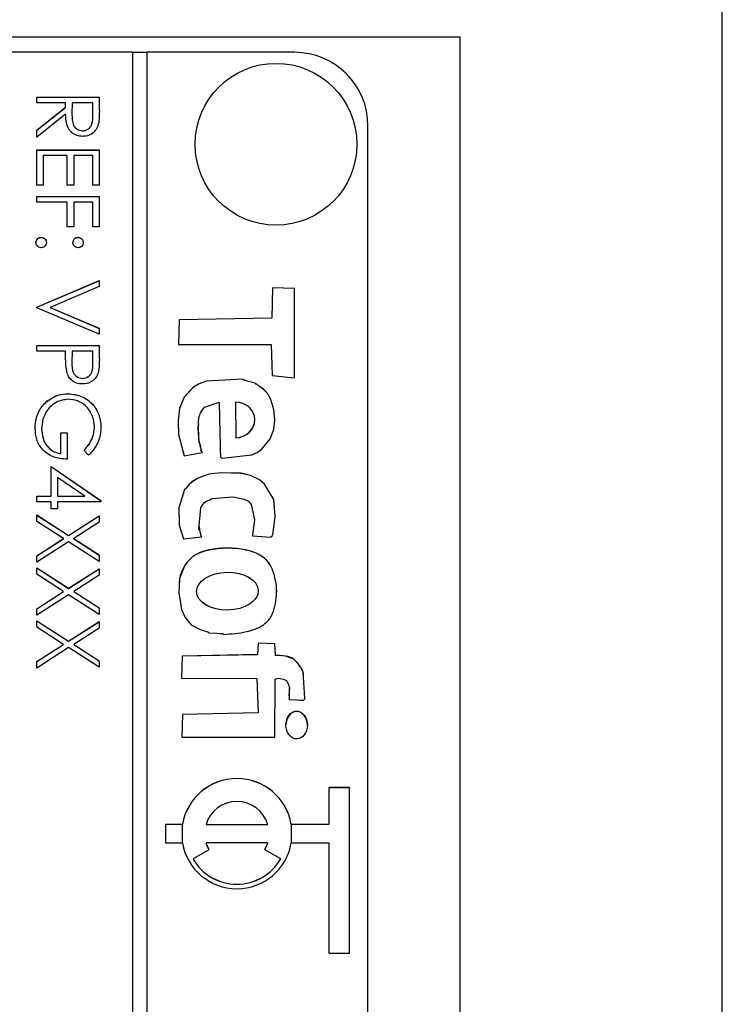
# Model space of a CAD drawing. Header units: millimetres. Extents: x 180 to 1986, y 18 to 1593.
# Tile 39 of 50: x 1678 to 1697, y 800 to 826. Entities that reach past the tile are written whole.
import ezdxf

# ---------------------------------------------------------------- set-up
doc = ezdxf.new("R2010")
doc.units = ezdxf.units.MM

msp = doc.modelspace()

# ---------------------------------------------------------------- linework, layer by layer
at = {"color": 7, "linetype": 'Continuous', "lineweight": 25}
for p, q in [((1696.903, 742.973), (1696.903, 845.834)), ((1664.774, 825.834), (1689.774, 825.834)), ((1689.774, 825.834), (1689.774, 764.834)), ((1680.874, 825.41), (1669.274, 825.41)), ((1680.874, 825.41), (1680.874, 765.432)), ((1681.274, 825.407), (1680.874, 825.407)), ((1681.274, 765.432), (1681.274, 825.41)), ((1685.274, 825.41), (1681.274, 825.41)), ((1678.274, 824.04), (1678.274, 824.192)), ((1678.274, 824.192), (1679.974, 824.192)), ((1678.274, 824.19), (1679.974, 824.19)), ((1679.059, 824.04), (1678.274, 824.04)), ((1679.059, 823.916), (1679.059, 824.04)), ((1679.233, 824.04), (1679.231, 823.729)), ((1679.8, 824.04), (1679.233, 824.04)), ((1679.8, 823.721), (1679.8, 824.04)), ((1679.974, 824.192), (1679.974, 823.852)), ((1678.274, 823.292), (1679.059, 823.916)), ((1678.274, 823.289), (1679.059, 823.913)), ((1679.059, 823.727), (1678.274, 823.103)), ((1679.059, 823.913), (1679.059, 823.916)), ((1679.231, 823.723), (1679.231, 823.72)), ((1679.8, 823.719), (1679.8, 823.721)), ((1678.274, 823.103), (1678.274, 823.292)), ((1679.52, 823.275), (1679.52, 823.277)), ((1687.274, 767.431), (1687.274, 823.411)), ((1678.274, 821.796), (1678.274, 822.755)), ((1678.274, 822.755), (1679.974, 822.755)), ((1678.274, 822.752), (1679.974, 822.752)), ((1679.974, 822.755), (1679.974, 821.796)), ((1678.449, 822.602), (1678.449, 821.796)), ((1679.103, 822.602), (1678.449, 822.602)), ((1679.103, 821.796), (1679.103, 822.602)), ((1679.277, 822.602), (1679.277, 821.796)), ((1679.8, 822.602), (1679.277, 822.602)), ((1679.8, 821.796), (1679.8, 822.602)), ((1678.449, 821.796), (1678.274, 821.796)), ((1679.277, 821.796), (1679.103, 821.796)), ((1679.974, 821.796), (1679.8, 821.796)), ((1678.274, 821.338), (1678.274, 821.491)), ((1678.274, 821.491), (1679.974, 821.491)), ((1678.274, 821.488), (1679.974, 821.488)), ((1679.103, 821.338), (1678.274, 821.338)), ((1679.103, 820.663), (1679.103, 821.338)), ((1679.277, 821.338), (1679.277, 820.663)), ((1679.8, 821.338), (1679.277, 821.338)), ((1679.8, 820.663), (1679.8, 821.338)), ((1679.974, 821.491), (1679.974, 820.663)), ((1679.277, 820.663), (1679.103, 820.663)), ((1679.974, 820.663), (1679.8, 820.663)), ((1678.394, 820.377), (1678.394, 820.38)), ((1679.397, 820.377), (1679.397, 820.38)), ((1678.274, 818.484), (1679.974, 819.203)), ((1678.274, 818.482), (1679.974, 819.201)), ((1679.974, 819.203), (1679.974, 819.04)), ((1679.974, 819.04), (1678.635, 818.473)), ((1684.676, 819.007), (1684.661, 818.182)), ((1684.676, 819.004), (1684.661, 818.179)), ((1685.278, 818.99), (1684.676, 819.007)), ((1684.676, 819.004), (1684.676, 819.007)), ((1685.278, 818.987), (1684.676, 819.004)), ((1685.278, 816.559), (1685.278, 818.99)), ((1678.274, 818.463), (1678.274, 818.484)), ((1679.974, 817.744), (1678.274, 818.463)), ((1678.635, 818.473), (1679.974, 817.907)), ((1678.635, 818.471), (1678.635, 818.473)), ((1678.635, 818.471), (1679.974, 817.904)), ((1682.14, 818.137), (1682.124, 817.468)), ((1682.14, 818.135), (1682.124, 817.468)), ((1684.661, 818.182), (1682.14, 818.137)), ((1684.661, 818.179), (1682.14, 818.135)), ((1682.14, 818.135), (1682.14, 818.137)), ((1684.661, 818.179), (1684.661, 818.182)), ((1679.974, 817.907), (1679.974, 817.744)), ((1678.274, 817.286), (1678.274, 817.439)), ((1678.274, 817.439), (1679.974, 817.439)), ((1678.274, 817.436), (1679.974, 817.436)), ((1679.974, 817.439), (1679.974, 817.105)), ((1682.124, 817.468), (1684.645, 817.468)), ((1684.645, 817.468), (1684.675, 816.621)), ((1679.059, 817.286), (1678.274, 817.286)), ((1679.059, 817.164), (1679.059, 817.286)), ((1679.233, 817.286), (1679.23, 816.988)), ((1679.8, 817.286), (1679.233, 817.286)), ((1679.8, 816.975), (1679.8, 817.286)), ((1679.23, 816.983), (1679.23, 816.979)), ((1679.8, 816.973), (1679.8, 816.975)), ((1679.518, 816.543), (1679.518, 816.545)), ((1684.675, 816.621), (1685.278, 816.559)), ((1679.125, 816.129), (1679.125, 816.131)), ((1678.552, 815.92), (1678.552, 815.923)), ((1683.675, 815.896), (1683.675, 815.899)), ((1683.675, 815.899), (1683.684, 814.933)), ((1683.675, 815.896), (1683.684, 814.93)), ((1678.405, 815.171), (1678.405, 815.173)), ((1679.844, 815.22), (1679.844, 815.222)), ((1682.656, 815.314), (1682.656, 815.311)), ((1684.198, 815.415), (1684.198, 815.418)), ((1678.928, 815.064), (1679.103, 815.064)), ((1678.928, 814.497), (1678.928, 815.064)), ((1678.928, 815.061), (1679.103, 815.061)), ((1679.103, 815.064), (1679.103, 814.345)), ((1683.684, 814.93), (1683.684, 814.933)), ((1678.928, 814.495), (1678.928, 814.497)), ((1679.684, 814.454), (1679.56, 814.584)), ((1682.284, 814.436), (1682.774, 814.53)), ((1682.736, 814.577), (1682.736, 814.574)), ((1678.667, 813.343), (1678.667, 814.149)), ((1678.667, 814.149), (1680.018, 813.221)), ((1678.667, 814.146), (1680.018, 813.218)), ((1678.841, 813.849), (1678.841, 813.343)), ((1679.579, 813.343), (1678.841, 813.849)), ((1678.274, 813.343), (1678.667, 813.343)), ((1678.274, 813.19), (1678.274, 813.343)), ((1678.274, 813.34), (1678.667, 813.34)), ((1678.667, 813.34), (1678.667, 813.343)), ((1678.841, 813.343), (1679.579, 813.343)), ((1678.841, 813.34), (1678.841, 813.343)), ((1678.841, 813.34), (1679.579, 813.34)), ((1679.579, 813.34), (1679.579, 813.343)), ((1678.667, 813.19), (1678.274, 813.19)), ((1678.667, 812.994), (1678.667, 813.19)), ((1678.841, 813.19), (1678.841, 812.994)), ((1680.018, 813.19), (1678.841, 813.19)), ((1680.018, 813.221), (1680.018, 813.19)), ((1678.274, 812.831), (1679.141, 812.276)), ((1678.274, 812.655), (1678.274, 812.831)), ((1678.274, 812.828), (1679.141, 812.273)), ((1678.841, 812.994), (1678.667, 812.994)), ((1679.141, 812.276), (1679.974, 812.809)), ((1679.141, 812.273), (1679.974, 812.806)), ((1679.974, 812.809), (1679.974, 812.633)), ((1679.004, 812.188), (1678.274, 812.655)), ((1679.974, 812.633), (1679.279, 812.188)), ((1684.171, 812.566), (1684.133, 812.264)), ((1679.141, 812.273), (1679.141, 812.276)), ((1682.26, 812.183), (1682.75, 812.232)), ((1684.133, 812.267), (1684.624, 812.227)), ((1678.274, 811.721), (1679.004, 812.188)), ((1678.274, 811.718), (1679.004, 812.185)), ((1679.141, 812.1), (1678.274, 811.545)), ((1679.004, 812.185), (1679.004, 812.188)), ((1679.974, 811.567), (1679.141, 812.1)), ((1679.279, 812.188), (1679.974, 811.743)), ((1679.279, 812.185), (1679.279, 812.188)), ((1679.279, 812.185), (1679.974, 811.74)), ((1678.274, 811.545), (1678.274, 811.721)), ((1679.974, 811.743), (1679.974, 811.567)), ((1682.289, 811.445), (1682.289, 811.448)), ((1678.274, 811.393), (1679.141, 810.838)), ((1678.274, 811.217), (1678.274, 811.393)), ((1678.274, 811.39), (1679.141, 810.835)), ((1679.004, 810.75), (1678.274, 811.217)), ((1679.141, 810.838), (1679.974, 811.371)), ((1679.141, 810.835), (1679.974, 811.368)), ((1679.974, 811.195), (1679.279, 810.75)), ((1679.974, 811.371), (1679.974, 811.195)), ((1678.274, 810.283), (1679.004, 810.75)), ((1678.274, 810.281), (1679.004, 810.747)), ((1679.141, 810.662), (1678.274, 810.107)), ((1679.004, 810.747), (1679.004, 810.75)), ((1679.141, 810.835), (1679.141, 810.838)), ((1679.974, 810.129), (1679.141, 810.662)), ((1679.279, 810.75), (1679.974, 810.305)), ((1679.279, 810.747), (1679.279, 810.75)), ((1679.279, 810.747), (1679.974, 810.302)), ((1678.274, 810.107), (1678.274, 810.283)), ((1679.974, 810.305), (1679.974, 810.129)), ((1678.274, 809.955), (1679.141, 809.4)), ((1678.274, 809.779), (1678.274, 809.955)), ((1678.274, 809.952), (1679.141, 809.397)), ((1679.141, 809.4), (1679.974, 809.933)), ((1679.141, 809.397), (1679.974, 809.93)), ((1679.974, 809.933), (1679.974, 809.757)), ((1679.004, 809.312), (1678.274, 809.779)), ((1679.974, 809.757), (1679.279, 809.312)), ((1678.274, 808.845), (1679.004, 809.312)), ((1678.274, 808.843), (1679.004, 809.309)), ((1679.004, 809.309), (1679.004, 809.312)), ((1679.141, 809.397), (1679.141, 809.4)), ((1679.279, 809.312), (1679.974, 808.867)), ((1679.279, 809.309), (1679.279, 809.312)), ((1679.279, 809.309), (1679.974, 808.864)), ((1684.293, 809.347), (1684.273, 809.034)), ((1684.293, 809.344), (1684.273, 809.032)), ((1684.739, 809.328), (1684.293, 809.347)), ((1684.293, 809.344), (1684.293, 809.347)), ((1684.739, 809.326), (1684.293, 809.344)), ((1684.764, 809.016), (1684.739, 809.328)), ((1684.739, 809.326), (1684.739, 809.328)), ((1684.764, 809.014), (1684.739, 809.326)), ((1679.141, 809.224), (1678.274, 808.669)), ((1679.974, 808.691), (1679.141, 809.224)), ((1684.273, 809.034), (1682.221, 808.994)), ((1684.273, 809.032), (1682.221, 808.991)), ((1684.273, 809.032), (1684.273, 809.034)), ((1684.764, 809.014), (1684.764, 809.016)), ((1678.274, 808.669), (1678.274, 808.845)), ((1679.974, 808.867), (1679.974, 808.691)), ((1682.221, 808.994), (1682.204, 808.392)), ((1682.221, 808.991), (1682.204, 808.392)), ((1682.221, 808.991), (1682.221, 808.994)), ((1682.204, 808.392), (1684.257, 808.387)), ((1684.257, 808.387), (1684.287, 807.451)), ((1684.739, 806.786), (1684.748, 808.369)), ((1685.137, 808.145), (1685.137, 808.149)), ((1682.235, 807.41), (1682.218, 806.786)), ((1682.235, 807.408), (1682.218, 806.786)), ((1684.287, 807.451), (1682.235, 807.41)), ((1684.287, 807.448), (1682.235, 807.408)), ((1682.235, 807.408), (1682.235, 807.41)), ((1684.287, 807.448), (1684.287, 807.451)), ((1685.043, 807.12), (1685.043, 807.116)), ((1685.629, 807.113), (1685.629, 807.116)), ((1682.218, 806.786), (1684.739, 806.786)), ((1686.774, 805.417), (1686.212, 805.417)), ((1686.212, 805.417), (1686.212, 804.418)), ((1686.774, 805.415), (1686.212, 805.415)), ((1686.774, 800.919), (1686.774, 805.417)), ((1681.774, 804.418), (1681.774, 803.918)), ((1682.233, 804.418), (1681.774, 804.418)), ((1682.233, 804.415), (1681.774, 804.415)), ((1682.233, 804.415), (1682.233, 804.418)), ((1682.873, 804.418), (1684.55, 804.418)), ((1682.873, 804.415), (1682.873, 804.418)), ((1682.873, 804.415), (1684.55, 804.415)), ((1684.55, 804.415), (1684.55, 804.418)), ((1686.212, 804.418), (1685.191, 804.418)), ((1685.191, 804.415), (1685.191, 804.418)), ((1686.212, 804.415), (1685.191, 804.415)), ((1686.212, 804.415), (1686.212, 804.418)), ((1681.774, 803.918), (1682.233, 803.918)), ((1684.55, 803.918), (1682.873, 803.918)), ((1682.873, 803.915), (1682.873, 803.918)), ((1684.55, 803.915), (1684.55, 803.918)), ((1685.191, 803.918), (1686.212, 803.918)), ((1686.212, 803.918), (1686.212, 800.919)), ((1682.954, 803.73), (1682.521, 803.48)), ((1684.903, 803.48), (1684.47, 803.73)), ((1682.521, 803.478), (1682.521, 803.48)), ((1684.903, 803.478), (1684.903, 803.48)), ((1686.212, 800.919), (1686.774, 800.919))]:
    msp.add_line(p, q, dxfattribs=at)
at = {"color": 8, "linetype": 'Continuous', "lineweight": 25}
for p, q in [((1682.233, 803.918), (1682.233, 804.415)), ((1685.191, 804.415), (1685.191, 803.918))]:
    msp.add_line(p, q, dxfattribs=at)
at = {"color": 7, "linetype": 'Continuous', "lineweight": 25, "flags": 128}
for points in [[(1683.231, 815.894), (1683.248, 815.07), (1683.257, 814.707), (1683.262, 814.548), (1683.264, 814.478), (1683.266, 814.423), (1683.271, 814.407), (1683.281, 814.393), (1683.297, 814.381), (1683.305, 814.379), (1683.309, 814.379), (1683.31, 814.378), (1683.311, 814.378), (1683.311, 814.378), (1683.311, 814.378), (1683.311, 814.378), (1683.311, 814.378), (1683.311, 814.378), (1683.311, 814.378), (1684.117, 814.468), (1684.257, 814.53), (1684.38, 814.611), (1684.621, 814.9), (1684.716, 815.152), (1684.745, 815.422), (1684.716, 815.7), (1684.636, 815.974), (1684.553, 816.124), (1684.442, 816.24), (1684.327, 816.327), (1684.274, 816.364), (1684.25, 816.381), (1684.23, 816.394), (1684.219, 816.407), (1684.213, 816.413), (1684.21, 816.415), (1684.209, 816.415), (1684.208, 816.416), (1684.208, 816.416), (1684.208, 816.416), (1684.208, 816.416), (1684.208, 816.416), (1684.208, 816.416), (1684.208, 816.416), (1684.032, 816.464), (1683.955, 816.484), (1683.921, 816.494), (1683.906, 816.499), (1683.895, 816.502), (1683.889, 816.507), (1683.884, 816.514), (1683.878, 816.522), (1683.875, 816.524), (1683.874, 816.524), (1683.873, 816.524), (1683.873, 816.524), (1683.872, 816.524), (1683.872, 816.524), (1683.872, 816.524), (1683.872, 816.524), (1683.872, 816.524), (1682.877, 816.471), (1682.686, 816.398), (1682.536, 816.312), (1682.276, 816.037), (1682.15, 815.733), (1682.115, 815.394), (1682.123, 815.015), (1682.284, 814.436)], [(1684.728, 815.587), (1684.716, 815.697), (1684.636, 815.971), (1684.553, 816.121), (1684.442, 816.237), (1684.327, 816.324), (1684.274, 816.362), (1684.25, 816.378), (1684.23, 816.391), (1684.219, 816.405), (1684.213, 816.41), (1684.21, 816.412), (1684.209, 816.413), (1684.208, 816.413), (1684.208, 816.413), (1684.208, 816.413), (1684.208, 816.413), (1684.208, 816.413), (1684.208, 816.413), (1684.208, 816.413), (1684.032, 816.461), (1683.955, 816.482), (1683.921, 816.491), (1683.906, 816.496), (1683.895, 816.5), (1683.889, 816.504), (1683.884, 816.512), (1683.878, 816.519), (1683.875, 816.521), (1683.874, 816.522), (1683.873, 816.522), (1683.873, 816.522), (1683.872, 816.522), (1683.872, 816.522), (1683.872, 816.522), (1683.872, 816.522), (1683.872, 816.522), (1682.877, 816.468), (1682.686, 816.396), (1682.536, 816.309), (1682.276, 816.035), (1682.15, 815.73), (1682.115, 815.391), (1682.12, 815.163)], [(1682.774, 814.53), (1682.74, 814.565), (1682.737, 814.572), (1682.737, 814.579), (1682.738, 814.605), (1682.73, 814.674), (1682.719, 814.724), (1682.712, 814.751), (1682.708, 814.764), (1682.705, 814.775), (1682.701, 814.781), (1682.693, 814.785), (1682.686, 814.791), (1682.684, 814.794), (1682.683, 814.795), (1682.683, 814.796), (1682.683, 814.796), (1682.683, 814.796), (1682.683, 814.797), (1682.683, 814.797), (1682.683, 814.797), (1682.683, 814.797), (1682.659, 815.181), (1682.68, 815.481), (1682.724, 815.605), (1682.833, 815.758), (1683.231, 815.894)], [(1684.624, 812.227), (1684.668, 812.261), (1684.683, 812.278), (1684.688, 812.287), (1684.69, 812.291), (1684.69, 812.293), (1684.691, 812.294), (1684.691, 812.294), (1684.691, 812.294), (1684.691, 812.294), (1684.691, 812.294), (1684.691, 812.294), (1684.754, 812.776), (1684.713, 813.252), (1684.463, 813.666), (1684.323, 813.786), (1684.084, 813.903), (1683.825, 813.963), (1683.287, 813.98), (1682.949, 813.941), (1682.661, 813.836), (1682.491, 813.73), (1682.42, 813.661), (1682.361, 813.595), (1682.315, 813.544), (1682.301, 813.532), (1682.296, 813.527), (1682.294, 813.524), (1682.293, 813.523), (1682.293, 813.522), (1682.293, 813.522), (1682.293, 813.522), (1682.293, 813.522), (1682.293, 813.522), (1682.293, 813.522), (1682.293, 813.522), (1682.132, 813.024), (1682.146, 812.552), (1682.26, 812.183)], [(1684.731, 813.046), (1684.713, 813.249), (1684.463, 813.664), (1684.323, 813.783), (1684.084, 813.9), (1683.825, 813.96), (1683.287, 813.977), (1682.949, 813.938), (1682.661, 813.833), (1682.491, 813.727), (1682.42, 813.658), (1682.361, 813.592), (1682.315, 813.542), (1682.301, 813.53), (1682.296, 813.524), (1682.294, 813.521), (1682.293, 813.52), (1682.293, 813.52), (1682.293, 813.519), (1682.293, 813.519), (1682.293, 813.519), (1682.293, 813.519), (1682.293, 813.519), (1682.293, 813.519), (1682.132, 813.021), (1682.145, 812.603)], [(1682.75, 812.232), (1682.726, 812.333), (1682.715, 812.376), (1682.709, 812.396), (1682.704, 812.41), (1682.699, 812.417), (1682.692, 812.421), (1682.684, 812.427), (1682.682, 812.43), (1682.682, 812.431), (1682.682, 812.432), (1682.681, 812.432), (1682.681, 812.432), (1682.681, 812.432), (1682.681, 812.432), (1682.681, 812.433), (1682.681, 812.433), (1682.73, 813.024), (1682.785, 813.119), (1682.841, 813.177), (1682.889, 813.204), (1682.957, 813.235), (1682.986, 813.249), (1683.009, 813.261), (1683.019, 813.273), (1683.025, 813.28), (1683.028, 813.282), (1683.03, 813.283), (1683.03, 813.283), (1683.031, 813.283), (1683.031, 813.283), (1683.031, 813.283), (1683.031, 813.283), (1683.031, 813.283), (1683.031, 813.283), (1683.608, 813.321), (1683.912, 813.264), (1684.027, 813.202), (1684.103, 813.114), (1684.187, 812.702), (1684.133, 812.267)], [(1682.289, 811.448), (1682.153, 811.099), (1682.134, 810.713), (1682.203, 810.263), (1682.304, 810.043), (1682.468, 809.844), (1682.711, 809.717), (1682.831, 809.678), (1682.885, 809.661), (1682.91, 809.653), (1682.921, 809.65), (1682.929, 809.647), (1682.936, 809.642), (1682.94, 809.635), (1682.946, 809.628), (1682.949, 809.626), (1682.95, 809.625), (1682.951, 809.625), (1682.951, 809.625), (1682.952, 809.625), (1682.952, 809.625), (1682.952, 809.625), (1682.952, 809.625), (1682.952, 809.625), (1683.164, 809.615), (1683.258, 809.611), (1683.299, 809.609), (1683.317, 809.607), (1683.331, 809.606), (1683.338, 809.603), (1683.344, 809.597), (1683.354, 809.584)], [(1685.132, 807.815), (1685.344, 807.802), (1685.438, 807.797), (1685.479, 807.796), (1685.511, 807.796), (1685.527, 807.8), (1685.541, 807.811), (1685.552, 807.827), (1685.555, 807.835), (1685.555, 807.839), (1685.555, 807.84), (1685.556, 807.841), (1685.556, 807.841), (1685.556, 807.841), (1685.556, 807.841), (1685.556, 807.841), (1685.556, 807.841), (1685.556, 807.841), (1685.513, 808.565), (1685.425, 808.726), (1685.262, 808.91), (1685.035, 808.995), (1684.764, 809.016)]]:
    msp.add_lwpolyline(points, dxfattribs=at)
at = {"color": 7, "linetype": 'Continuous', "lineweight": 25}
msp.add_circle((1684.775, 822.911), 2.199, dxfattribs=at)
for centre, radius, start, end in [((1685.275, 823.41), 2, 0.0104, 90.0104), ((1684.718, 815.154), 2.056, 175.6427, 195.6146), ((1683.37, 812.513), 0.681, 179.9063, 204.5812), ((1683.712, 804.167), 1.5, 9.6113, 170.3887), ((1683.712, 804.164), 1.5, 9.6113, 170.3887), ((1683.712, 804.167), 0.875, 16.6188, 163.3812), ((1683.712, 804.168), 1.5, 189.6113, 350.3887), ((1683.711, 804.168), 0.875, 196.6074, 210.0092), ((1683.711, 804.165), 0.875, 196.6074, 210.0092), ((1683.712, 804.168), 0.875, 329.9908, 343.3926), ((1683.712, 804.165), 0.875, 329.9908, 343.3926), ((1683.712, 804.168), 1.375, 210.0164, 329.9836), ((1683.712, 804.166), 1.375, 210.0164, 329.9836)]:
    msp.add_arc(centre, radius, start, end, dxfattribs=at)
for centre, major_axis, ratio, start_param, end_param in [((1683.679, 815.416), (0.519, 0.016), 0.930798, 4.692033, 7.833625), ((1683.679, 815.413), (0.519, 0.016), 0.930798, 4.692033, 6.254899), ((1685.336, 807.115), (-0.003, 0.377), 0.776328, 4.701616, 7.843208)]:
    msp.add_ellipse(centre, major_axis=major_axis, ratio=ratio, start_param=start_param, end_param=end_param, dxfattribs=at)
for centre, major_axis, ratio in [((1683.455, 810.76), (0.839, 0.016), 0.614155), ((1683.455, 810.758), (0.839, 0.016), 0.614155), ((1685.336, 807.118), (-0.003, 0.377), 0.776328)]:
    msp.add_ellipse(centre, major_axis=major_axis, ratio=ratio, dxfattribs=at)
for points, knots in [([(1679.52, 823.125), (1679.466, 823.129), (1679.359, 823.138), (1679.216, 823.222), (1679.073, 823.414), (1679.065, 823.598), (1679.059, 823.727)], [0, 0, 0, 0, 0.18712, 0.373979, 0.560911, 1, 1, 1, 1]), ([(1679.231, 823.729), (1679.231, 823.624), (1679.232, 823.494), (1679.315, 823.365), (1679.393, 823.298), (1679.469, 823.285), (1679.52, 823.277)], [0, 0, 0, 0, 0.499827, 0.625498, 0.751208, 1, 1, 1, 1]), ([(1679.231, 823.726), (1679.231, 823.622), (1679.232, 823.491), (1679.315, 823.362), (1679.393, 823.295), (1679.469, 823.283), (1679.52, 823.275)], [0, 0, 0, 0, 0.499827, 0.625498, 0.751208, 1, 1, 1, 1]), ([(1679.974, 823.852), (1679.975, 823.78), (1679.975, 823.651), (1679.959, 823.524), (1679.951, 823.467)], [0, 0, 0, 0, 0.56024, 1, 1, 1, 1]), ([(1679.52, 823.277), (1679.545, 823.279), (1679.595, 823.283), (1679.663, 823.317), (1679.72, 823.365), (1679.803, 823.491), (1679.802, 823.619), (1679.8, 823.721)], [0, 0, 0, 0, 0.125307, 0.250617, 0.375954, 0.501281, 1, 1, 1, 1]), ([(1679.52, 823.275), (1679.545, 823.277), (1679.595, 823.28), (1679.663, 823.314), (1679.72, 823.362), (1679.803, 823.488), (1679.802, 823.616), (1679.8, 823.719)], [0, 0, 0, 0, 0.125307, 0.250617, 0.375954, 0.501281, 1, 1, 1, 1]), ([(1679.951, 823.467), (1679.934, 823.414), (1679.898, 823.307), (1679.784, 823.195), (1679.652, 823.133), (1679.564, 823.128), (1679.52, 823.125)], [0, 0, 0, 0, 0.279797, 0.5595, 0.779626, 1, 1, 1, 1]), ([(1678.253, 820.238), (1678.255, 820.259), (1678.26, 820.301), (1678.299, 820.347), (1678.345, 820.375), (1678.378, 820.378), (1678.394, 820.38)], [0, 0, 0, 0, 0.279581, 0.559143, 0.779575, 1, 1, 1, 1]), ([(1678.253, 820.235), (1678.255, 820.256), (1678.26, 820.298), (1678.299, 820.344), (1678.345, 820.373), (1678.378, 820.376), (1678.394, 820.377)], [0, 0, 0, 0, 0.279581, 0.559143, 0.779575, 1, 1, 1, 1]), ([(1678.394, 820.38), (1678.415, 820.377), (1678.457, 820.372), (1678.503, 820.334), (1678.532, 820.287), (1678.535, 820.255), (1678.536, 820.238)], [0, 0, 0, 0, 0.279576, 0.559284, 0.779552, 1, 1, 1, 1]), ([(1678.394, 820.377), (1678.415, 820.375), (1678.457, 820.37), (1678.503, 820.331), (1678.532, 820.285), (1678.535, 820.252), (1678.536, 820.235)], [0, 0, 0, 0, 0.2795762, 0.5592837, 0.7795524, 1, 1, 1, 1]), ([(1679.255, 820.238), (1679.258, 820.259), (1679.262, 820.301), (1679.301, 820.347), (1679.348, 820.375), (1679.38, 820.378), (1679.397, 820.38)], [0, 0, 0, 0, 0.279647, 0.559299, 0.779615, 1, 1, 1, 1]), ([(1679.255, 820.235), (1679.258, 820.256), (1679.262, 820.298), (1679.301, 820.344), (1679.348, 820.373), (1679.38, 820.376), (1679.397, 820.377)], [0, 0, 0, 0, 0.279647, 0.559299, 0.779615, 1, 1, 1, 1]), ([(1679.397, 820.38), (1679.418, 820.377), (1679.459, 820.372), (1679.505, 820.334), (1679.534, 820.287), (1679.537, 820.255), (1679.539, 820.238)], [0, 0, 0, 0, 0.2795852, 0.5594544, 0.7796968, 1, 1, 1, 1]), ([(1679.397, 820.377), (1679.418, 820.375), (1679.459, 820.369), (1679.505, 820.331), (1679.534, 820.285), (1679.537, 820.252), (1679.539, 820.235)], [0, 0, 0, 0, 0.2795852, 0.5594544, 0.7796968, 1, 1, 1, 1]), ([(1678.394, 820.097), (1678.373, 820.099), (1678.332, 820.104), (1678.286, 820.143), (1678.257, 820.189), (1678.254, 820.222), (1678.253, 820.238)], [0, 0, 0, 0, 0.279469, 0.559358, 0.779674, 1, 1, 1, 1]), ([(1678.536, 820.238), (1678.534, 820.217), (1678.529, 820.175), (1678.49, 820.13), (1678.444, 820.1), (1678.411, 820.098), (1678.394, 820.097)], [0, 0, 0, 0, 0.279602, 0.559212, 0.779475, 1, 1, 1, 1]), ([(1679.397, 820.097), (1679.376, 820.099), (1679.334, 820.104), (1679.288, 820.143), (1679.259, 820.189), (1679.257, 820.222), (1679.255, 820.238)], [0, 0, 0, 0, 0.2795175, 0.5593264, 0.7795441, 1, 1, 1, 1]), ([(1679.539, 820.238), (1679.536, 820.217), (1679.531, 820.175), (1679.492, 820.13), (1679.446, 820.1), (1679.413, 820.098), (1679.397, 820.097)], [0, 0, 0, 0, 0.279602, 0.559212, 0.779475, 1, 1, 1, 1]), ([(1679.087, 816.732), (1679.077, 816.812), (1679.059, 816.956), (1679.059, 817.101), (1679.059, 817.164)], [0, 0, 0, 0, 0.559694, 1, 1, 1, 1]), ([(1679.974, 817.105), (1679.975, 817.033), (1679.975, 816.903), (1679.957, 816.775), (1679.949, 816.718)], [0, 0, 0, 0, 0.5603137, 1, 1, 1, 1]), ([(1679.23, 816.988), (1679.229, 816.885), (1679.229, 816.755), (1679.314, 816.63), (1679.392, 816.565), (1679.468, 816.553), (1679.518, 816.545)], [0, 0, 0, 0, 0.499721, 0.62535, 0.751083, 1, 1, 1, 1]), ([(1679.23, 816.986), (1679.229, 816.882), (1679.229, 816.753), (1679.314, 816.627), (1679.392, 816.562), (1679.468, 816.55), (1679.518, 816.543)], [0, 0, 0, 0, 0.4997206, 0.6253498, 0.7510825, 1, 1, 1, 1]), ([(1679.518, 816.545), (1679.567, 816.553), (1679.64, 816.565), (1679.717, 816.627), (1679.803, 816.747), (1679.801, 816.874), (1679.8, 816.975)], [0, 0, 0, 0, 0.248969, 0.374729, 0.500383, 1, 1, 1, 1]), ([(1679.518, 816.543), (1679.567, 816.55), (1679.64, 816.562), (1679.717, 816.624), (1679.803, 816.744), (1679.801, 816.871), (1679.8, 816.973)], [0, 0, 0, 0, 0.248969, 0.374729, 0.500383, 1, 1, 1, 1]), ([(1679.518, 816.393), (1679.462, 816.397), (1679.35, 816.405), (1679.214, 816.49), (1679.126, 816.606), (1679.1, 816.69), (1679.087, 816.732)], [0, 0, 0, 0, 0.2800989, 0.5593238, 0.7794579, 1, 1, 1, 1]), ([(1679.949, 816.718), (1679.93, 816.667), (1679.893, 816.563), (1679.778, 816.457), (1679.647, 816.4), (1679.561, 816.395), (1679.518, 816.393)], [0, 0, 0, 0, 0.279705, 0.559381, 0.779509, 1, 1, 1, 1]), ([(1679.132, 815.979), (1679.02, 815.961), (1678.795, 815.927), (1678.557, 815.701), (1678.426, 815.439), (1678.412, 815.262), (1678.405, 815.173)], [0, 0, 0, 0, 0.279061, 0.558584, 0.779236, 1, 1, 1, 1]), ([(1678.552, 815.923), (1678.649, 815.99), (1678.823, 816.11), (1679.033, 816.125), (1679.125, 816.131)], [0, 0, 0, 0, 0.559317, 1, 1, 1, 1]), ([(1678.552, 815.92), (1678.649, 815.987), (1678.823, 816.107), (1679.033, 816.122), (1679.125, 816.129)], [0, 0, 0, 0, 0.559317, 1, 1, 1, 1]), ([(1679.125, 816.131), (1679.258, 816.115), (1679.525, 816.081), (1679.824, 815.837), (1679.993, 815.532), (1680.01, 815.322), (1680.018, 815.217)], [0, 0, 0, 0, 0.27959, 0.559072, 0.779411, 1, 1, 1, 1]), ([(1679.125, 816.129), (1679.258, 816.112), (1679.525, 816.078), (1679.824, 815.834), (1679.993, 815.529), (1680.01, 815.319), (1680.018, 815.215)], [0, 0, 0, 0, 0.27959, 0.559072, 0.779411, 1, 1, 1, 1]), ([(1679.844, 815.222), (1679.831, 815.33), (1679.804, 815.545), (1679.623, 815.796), (1679.386, 815.95), (1679.216, 815.969), (1679.132, 815.979)], [0, 0, 0, 0, 0.279847, 0.559555, 0.779847, 1, 1, 1, 1]), ([(1678.231, 815.187), (1678.236, 815.281), (1678.245, 815.437), (1678.322, 815.64), (1678.419, 815.798), (1678.508, 815.881), (1678.552, 815.923)], [0, 0, 0, 0, 0.339789, 0.559872, 0.779908, 1, 1, 1, 1]), ([(1678.231, 815.184), (1678.236, 815.278), (1678.245, 815.434), (1678.322, 815.638), (1678.419, 815.795), (1678.508, 815.878), (1678.552, 815.92)], [0, 0, 0, 0, 0.3397887, 0.5598717, 0.7799075, 1, 1, 1, 1]), ([(1679.103, 814.345), (1678.974, 814.355), (1678.718, 814.376), (1678.415, 814.591), (1678.251, 814.885), (1678.238, 815.086), (1678.231, 815.187)], [0, 0, 0, 0, 0.280351, 0.559367, 0.779371, 1, 1, 1, 1]), ([(1678.405, 815.173), (1678.412, 815.086), (1678.425, 814.91), (1678.552, 814.695), (1678.726, 814.546), (1678.861, 814.514), (1678.928, 814.497)], [0, 0, 0, 0, 0.280254, 0.559912, 0.779941, 1, 1, 1, 1]), ([(1678.405, 815.171), (1678.412, 815.083), (1678.425, 814.908), (1678.552, 814.692), (1678.726, 814.543), (1678.861, 814.511), (1678.928, 814.495)], [0, 0, 0, 0, 0.2802537, 0.5599124, 0.7799408, 1, 1, 1, 1]), ([(1679.56, 814.584), (1679.647, 814.69), (1679.801, 814.877), (1679.831, 815.117), (1679.844, 815.222)], [0, 0, 0, 0, 0.55984, 1, 1, 1, 1]), ([(1679.56, 814.582), (1679.647, 814.687), (1679.801, 814.874), (1679.831, 815.114), (1679.844, 815.22)], [0, 0, 0, 0, 0.55984, 1, 1, 1, 1]), ([(1680.018, 815.217), (1680.011, 815.12), (1679.999, 814.96), (1679.914, 814.752), (1679.812, 814.592), (1679.727, 814.5), (1679.684, 814.454)], [0, 0, 0, 0, 0.3395267, 0.5595856, 0.7797309, 1, 1, 1, 1]), ([(1683.354, 809.584), (1683.56, 809.599), (1683.928, 809.626), (1684.376, 809.774), (1684.632, 810.02), (1684.736, 810.284), (1684.784, 810.555), (1684.805, 810.858), (1684.743, 811.166), (1684.658, 811.423), (1684.562, 811.56), (1684.513, 811.609), (1684.491, 811.63), (1684.481, 811.639), (1684.477, 811.642), (1684.475, 811.644), (1684.474, 811.645), (1684.474, 811.645), (1684.473, 811.645), (1684.363, 811.743), (1684.064, 811.877), (1683.582, 811.943), (1683.102, 811.916), (1682.709, 811.828), (1682.441, 811.654), (1682.339, 811.516), (1682.289, 811.448)], [0, 0, 0, 0, 0.113209, 0.201601, 0.250415, 0.301493, 0.3534, 0.400591, 0.46626, 0.52384, 0.546775, 0.556954, 0.561411, 0.563364, 0.564221, 0.564597, 0.564763, 0.564836, 0.564868, 0.564893, 0.645341, 0.737242, 0.829297, 0.907013, 0.953889, 1, 1, 1, 1]), ([(1684.783, 810.626), (1684.789, 810.691), (1684.804, 810.876), (1684.741, 811.163), (1684.658, 811.42), (1684.562, 811.557), (1684.513, 811.606), (1684.491, 811.627), (1684.481, 811.636), (1684.477, 811.64), (1684.475, 811.641), (1684.474, 811.642), (1684.474, 811.643), (1684.473, 811.643), (1684.363, 811.74), (1684.064, 811.874), (1683.582, 811.94), (1683.102, 811.913), (1682.709, 811.825), (1682.441, 811.651), (1682.339, 811.513), (1682.289, 811.445)], [0, 0, 0, 0, 0.05586, 0.159296, 0.249991, 0.286117, 0.30215, 0.309171, 0.312246, 0.313596, 0.314189, 0.31445, 0.314564, 0.314615, 0.314655, 0.441369, 0.586124, 0.731123, 0.853535, 0.927369, 1, 1, 1, 1]), ([(1682.289, 811.445), (1682.229, 811.332), (1682.15, 811.184), (1682.148, 811.02), (1682.148, 810.981)], [0, 0, 0, 0, 0.763464, 1, 1, 1, 1]), ([(1685.523, 808.386), (1685.526, 808.446), (1685.531, 808.57), (1685.413, 808.742), (1685.279, 808.927), (1685.025, 809.006), (1684.855, 809.011), (1684.764, 809.014)], [0, 0, 0, 0, 0.158159, 0.3221, 0.541495, 0.757289, 1, 1, 1, 1]), ([(1684.748, 808.369), (1684.768, 808.377), (1684.812, 808.392), (1684.923, 808.391), (1685.003, 808.354), (1685.06, 808.328)], [0, 0, 0, 0, 0.199081, 0.426805, 1, 1, 1, 1]), ([(1685.06, 808.328), (1685.079, 808.287), (1685.103, 808.232), (1685.147, 808.152), (1685.122, 808.016), (1685.128, 807.901), (1685.132, 807.815)], [0, 0, 0, 0, 0.254867, 0.341367, 0.507922, 1, 1, 1, 1]), ([(1685.136, 808.146), (1685.135, 808.121), (1685.134, 808.035), (1685.133, 807.949), (1685.133, 807.887)], [0, 0, 0, 0, 0.282015, 1, 1, 1, 1])]:
    msp.add_open_spline(points, degree=3, knots=knots, dxfattribs=at)

doc.saveas('drawing.dxf')
